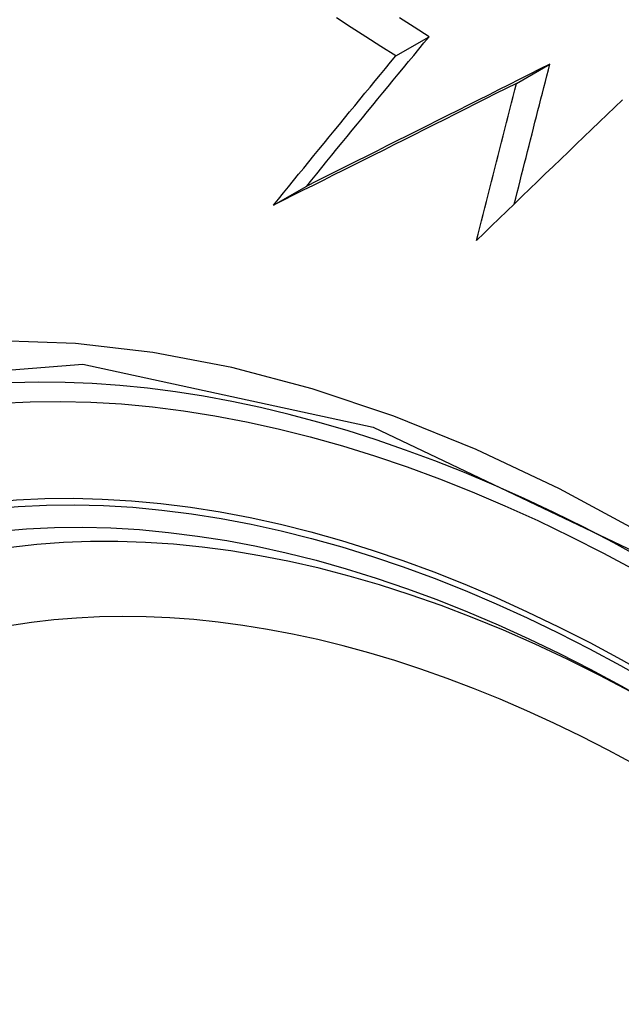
# Model space of a CAD drawing. Header units: inches. Extents: x 581 to 683, y 228 to 312.
# Tile 58 of 104: x 681.29 to 681.396, y 241.207 to 241.38. Entities that reach past the tile are written whole.
import ezdxf

# ---------------------------------------------------------------- set-up
doc = ezdxf.new("R2010")
doc.units = ezdxf.units.IN
doc.header["$MEASUREMENT"] = 0
doc.layers.add('Visible Edges(ANSI)', color=7, linetype='Continuous', lineweight=25)
doc.layers.add('Visible Tangent Edges(ANSI)', color=7, linetype='Continuous', lineweight=25)

msp = doc.modelspace()

# ---------------------------------------------------------------- linework, layer by layer
at = {"layer": 'Visible Edges(ANSI)'}
for p, q in [((681.35669, 241.37409), (681.36257, 241.37747)), ((681.37794, 241.36925), (681.38383, 241.37264)), ((681.33514, 241.34777), (681.341, 241.35115))]:
    msp.add_line(p, q, dxfattribs=at)
at = {"layer": 'Visible Edges(ANSI)', "flags": 128}
for points in [[(681.35669, 241.37409), (681.35407, 241.37576), (681.35145, 241.37743), (681.34884, 241.37911), (681.34624, 241.3808)], [(681.36257, 241.37747), (681.35995, 241.37914), (681.35735, 241.38081)], [(681.341, 241.35115), (681.34189, 241.35224), (681.34277, 241.35334), (681.34366, 241.35443), (681.34455, 241.35552), (681.34545, 241.35662), (681.34634, 241.35771), (681.34724, 241.35881), (681.34813, 241.35991), (681.34903, 241.36101), (681.34993, 241.3621), (681.35083, 241.3632), (681.35173, 241.3643), (681.35263, 241.3654), (681.35353, 241.3665), (681.35443, 241.3676), (681.35534, 241.3687), (681.35624, 241.3698), (681.35714, 241.37089), (681.35805, 241.37199), (681.35895, 241.37309), (681.35985, 241.37419), (681.36076, 241.37528), (681.36166, 241.37638), (681.36257, 241.37747)], [(681.33514, 241.34777), (681.33602, 241.34887), (681.33691, 241.34996), (681.3378, 241.35105), (681.33869, 241.35214), (681.33958, 241.35324), (681.34047, 241.35433), (681.34137, 241.35543), (681.34226, 241.35653), (681.34316, 241.35763), (681.34406, 241.35872), (681.34496, 241.35982), (681.34585, 241.36092), (681.34676, 241.36202), (681.34766, 241.36312), (681.34856, 241.36422), (681.34946, 241.36531), (681.35036, 241.36641), (681.35127, 241.36751), (681.35217, 241.36861), (681.35307, 241.3697), (681.35398, 241.3708), (681.35488, 241.3719), (681.35578, 241.37299), (681.35669, 241.37409)], [(681.38383, 241.37264), (681.38202, 241.37174), (681.38022, 241.37083), (681.37842, 241.36992), (681.37662, 241.36901), (681.37482, 241.36811), (681.37302, 241.3672), (681.37122, 241.3663), (681.36942, 241.3654), (681.36763, 241.36449), (681.36583, 241.36359), (681.36404, 241.36269), (681.36225, 241.3618), (681.36046, 241.3609), (681.35868, 241.36), (681.3569, 241.35911), (681.35512, 241.35822), (681.35334, 241.35733), (681.35157, 241.35644), (681.3498, 241.35555), (681.34803, 241.35467), (681.34627, 241.35379), (681.34451, 241.3529), (681.34275, 241.35203), (681.341, 241.35115)], [(681.37757, 241.348), (681.37783, 241.34903), (681.37809, 241.35005), (681.37835, 241.35108), (681.37861, 241.35211), (681.37887, 241.35314), (681.37913, 241.35417), (681.37939, 241.35519), (681.37965, 241.35622), (681.37992, 241.35725), (681.38018, 241.35828), (681.38044, 241.35931), (681.3807, 241.36034), (681.38096, 241.36136), (681.38122, 241.36239), (681.38148, 241.36342), (681.38174, 241.36445), (681.382, 241.36547), (681.38227, 241.3665), (681.38253, 241.36753), (681.38279, 241.36855), (681.38305, 241.36958), (681.38331, 241.3706), (681.38357, 241.37162), (681.38383, 241.37264)], [(681.37794, 241.36925), (681.37613, 241.36834), (681.37433, 241.36744), (681.37253, 241.36653), (681.37073, 241.36562), (681.36893, 241.36472), (681.36713, 241.36381), (681.36533, 241.36291), (681.36354, 241.36201), (681.36174, 241.36111), (681.35995, 241.36021), (681.35816, 241.35931), (681.35637, 241.35841), (681.35458, 241.35751), (681.3528, 241.35662), (681.35102, 241.35573), (681.34924, 241.35483), (681.34747, 241.35394), (681.34569, 241.35306), (681.34393, 241.35217), (681.34216, 241.35129), (681.3404, 241.35041), (681.33864, 241.34953), (681.33689, 241.34865), (681.33514, 241.34777)], [(681.3709, 241.34155), (681.37119, 241.3427), (681.37149, 241.34385), (681.37178, 241.34501), (681.37207, 241.34616), (681.37237, 241.34732), (681.37266, 241.34847), (681.37295, 241.34963), (681.37324, 241.35078), (681.37354, 241.35194), (681.37383, 241.3531), (681.37413, 241.35425), (681.37442, 241.35541), (681.37471, 241.35657), (681.37501, 241.35772), (681.3753, 241.35888), (681.37559, 241.36003), (681.37589, 241.36119), (681.37618, 241.36234), (681.37647, 241.3635), (681.37677, 241.36465), (681.37706, 241.3658), (681.37735, 241.36695), (681.37764, 241.3681), (681.37794, 241.36925)], [(681.39662, 241.36636), (681.39526, 241.36506), (681.39391, 241.36376), (681.39256, 241.36246), (681.3912, 241.36115), (681.38984, 241.35984), (681.38848, 241.35853), (681.38712, 241.35722), (681.38576, 241.35591), (681.3844, 241.3546), (681.38304, 241.35329), (681.38168, 241.35198), (681.38033, 241.35067), (681.37897, 241.34936), (681.37762, 241.34805), (681.37627, 241.34674), (681.37492, 241.34544), (681.37358, 241.34414), (681.37224, 241.34284), (681.3709, 241.34155)]]:
    msp.add_lwpolyline(points, dxfattribs=at)
at = {"layer": 'Visible Edges(ANSI)'}
for centre, major_axis, start_param, end_param in [((681.50958, 240.49787), (-0.64835, 1.12588), 5.16346, 5.835982), ((681.40484, 241.00082), (0.15718, -0.27294), 2.362013, 7.062765)]:
    msp.add_ellipse(centre, major_axis=major_axis, ratio=0.578093, start_param=start_param, end_param=end_param, dxfattribs=at)
msp.add_ellipse((681.40136, 240.99882), major_axis=(-0.15963, 0.2772), ratio=0.578093, dxfattribs=at)
at = {"layer": 'Visible Tangent Edges(ANSI)', "flags": 128}
for points in [[(681.5132, 241.19363), (681.49994, 241.20848), (681.48632, 241.22262), (681.4724, 241.23601), (681.45826, 241.24856), (681.44394, 241.26026), (681.42946, 241.27106), (681.41487, 241.28095), (681.40021, 241.28989), (681.38552, 241.29785), (681.37088, 241.30478), (681.35636, 241.31065), (681.34199, 241.31546), (681.32782, 241.3192), (681.31389, 241.32186), (681.30026, 241.32342), (681.28695, 241.32389), (681.27404, 241.32324), (681.26159, 241.32151), (681.24962, 241.31869), (681.23818, 241.31481)], [(681.15259, 241.16623), (681.16285, 241.22102), (681.18411, 241.26559), (681.21526, 241.29777), (681.25494, 241.31606), (681.30154, 241.31977), (681.35273, 241.30866), (681.40618, 241.28322), (681.45923, 241.24468), (681.50966, 241.19468)]]:
    msp.add_lwpolyline(points, dxfattribs=at)
at = {"layer": 'Visible Tangent Edges(ANSI)'}
for centre, major_axis, start_param, end_param in [((681.40384, 241.00025), (-0.17285, 0.30015), 5.049711, 10.658253), ((681.40379, 241.00022), (-0.1503, 0.261), 4.099688, 6.899754)]:
    msp.add_ellipse(centre, major_axis=major_axis, ratio=0.578093, start_param=start_param, end_param=end_param, dxfattribs=at)
for centre, major_axis in [((681.40444, 241.00059), (0.17078, -0.29656)), ((681.40146, 240.99888), (-0.16238, 0.28198)), ((681.40136, 240.99882), (0.16178, -0.28094))]:
    msp.add_ellipse(centre, major_axis=major_axis, ratio=0.578093, dxfattribs=at)

doc.saveas('drawing.dxf')
